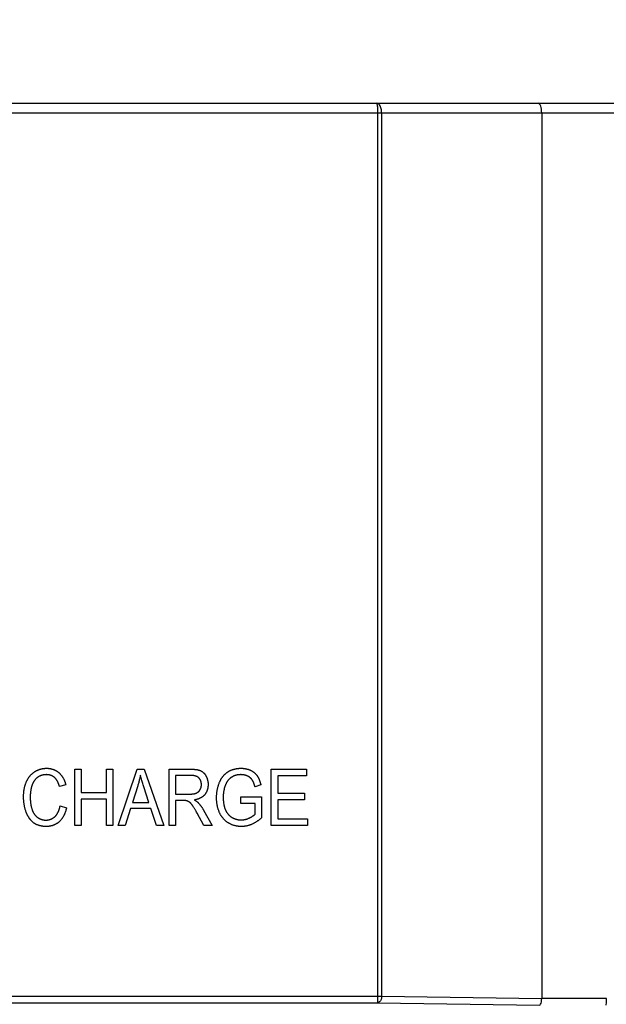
# Model space of a CAD drawing. Header units: millimetres. Extents: x -57 to 1892, y -935 to -279.
# Tile 27 of 41: x 1143 to 1161, y -392 to -362. Entities that reach past the tile are written whole.
import ezdxf

# ---------------------------------------------------------------- set-up
doc = ezdxf.new("R2010")
doc.units = ezdxf.units.MM
doc.header["$LTSCALE"] = 30.734
doc.header["$PDMODE"] = 3
doc.header["$PDSIZE"] = 2
doc.layers.get('0').update_dxf_attribs({"linetype": 'CONTINUOUS'})
doc.layers.get('Defpoints').update_dxf_attribs({"linetype": 'CONTINUOUS'})
doc.layers.add('标注', color=2, linetype='CONTINUOUS')
doc.styles.get("Standard").update_dxf_attribs({"font": 'txt', "width": 0.707})
doc.dimstyles.get("Standard").update_dxf_attribs({"dimtxt": 10, "dimasz": 4, "dimexe": 2, "dimexo": 0, "dimtad": 0, "dimtih": 1, "dimtoh": 1, "dimdec": 1, "dimdsep": 46, "dimtxsty": 'Standard', "dimcen": 0.09, "dimclrd": 256, "dimclre": 256, "dimclrt": 256, "dimadec": 0, "dimazin": 0, "dimtp": 0.01, "dimtm": 0.01, "dimtfac": 1, "dimtdec": 1, "dimtofl": 0, "dimtmove": 0, "dimatfit": 3, "dimfxl": 0, "dimtolj": 1, "dimarcsym": 0})

# ---------------------------------------------------------------- blocks, each defined once
blk = doc.blocks.new('*D38')
at = {"layer": 'Defpoints', "color": 0}
for p in [(1125.644, -348.375), (1125.644, -364.649), (1215.644, -364.649)]:
    blk.add_point(p, dxfattribs=at)
at = {"layer": '标注', "lineweight": -2}
for p, q in [((1125.644, -364.649), (1125.644, -346.375)), ((1215.644, -364.649), (1215.644, -346.375)), ((1129.644, -348.375), (1164.716, -348.375)), ((1211.644, -348.375), (1176.571, -348.375))]:
    blk.add_line(p, q, dxfattribs=at)
at = {"layer": '标注'}
for points in [[(1129.644, -347.708), (1129.644, -349.041), (1125.644, -348.375)], [(1211.644, -349.041), (1211.644, -347.708), (1215.644, -348.375)]]:
    blk.add_solid(points, dxfattribs=at)
at = {"layer": '标注', "color": 0, "insert": (1170.644, -348.375), "char_height": 10, "attachment_point": 5}
blk.add_mtext('\\A1;{\\A1;90}', dxfattribs=at)

msp = doc.modelspace()

# ---------------------------------------------------------------- linework, layer by layer
at = {"color": 7, "linetype": 'Continuous'}
for p, q in [((1126.968, -364.349), (1171.456, -364.349)), ((1125.944, -364.649), (1171.356, -364.649)), ((1154.373, -364.649), (1154.373, -392.148)), ((1154.498, -364.649), (1154.498, -391.948)), ((1159.444, -364.649), (1159.444, -392.017)), ((1145.017, -386.672), (1145.017, -384.93)), ((1145.017, -384.93), (1145.216, -384.93)), ((1145.216, -384.93), (1145.216, -385.648)), ((1145.994, -385.648), (1145.994, -384.93)), ((1145.994, -384.93), (1146.194, -384.93)), ((1146.194, -384.93), (1146.194, -386.672)), ((1146.361, -386.672), (1146.939, -384.93)), ((1146.939, -384.93), (1147.158, -384.93)), ((1147.158, -384.93), (1147.771, -386.672)), ((1147.933, -386.672), (1147.933, -384.93)), ((1147.933, -384.93), (1148.61, -384.93)), ((1148.133, -385.123), (1148.133, -385.699)), ((1148.609, -385.123), (1148.133, -385.123)), ((1151.087, -386.672), (1151.087, -384.93)), ((1151.087, -384.93), (1152.174, -384.93)), ((1151.286, -385.135), (1151.286, -385.67)), ((1152.174, -385.135), (1151.286, -385.135)), ((1152.174, -384.93), (1152.174, -385.135)), ((1144.737, -385.408), (1144.541, -385.462)), ((1146.96, -385.446), (1146.795, -385.957)), ((1147.308, -385.957), (1147.151, -385.474)), ((1150.766, -385.418), (1150.586, -385.475)), ((1145.216, -385.648), (1145.994, -385.648)), ((1148.133, -385.699), (1148.567, -385.699)), ((1150.151, -385.989), (1150.151, -385.784)), ((1150.151, -385.784), (1150.788, -385.784)), ((1150.788, -385.784), (1150.788, -386.43)), ((1151.286, -385.67), (1152.117, -385.67)), ((1152.117, -385.67), (1152.117, -385.874)), ((1144.562, -386.061), (1144.762, -386.119)), ((1145.216, -385.852), (1145.216, -386.672)), ((1145.994, -385.852), (1145.216, -385.852)), ((1145.994, -386.672), (1145.994, -385.852)), ((1146.795, -385.957), (1147.308, -385.957)), ((1148.133, -385.899), (1148.133, -386.672)), ((1148.385, -385.899), (1148.133, -385.899)), ((1148.66, -386.06), (1148.653, -386.051)), ((1148.666, -386.069), (1148.66, -386.06)), ((1150.593, -385.989), (1150.151, -385.989)), ((1150.593, -386.315), (1150.593, -385.989)), ((1151.286, -385.874), (1151.286, -386.468)), ((1152.117, -385.874), (1151.286, -385.874)), ((1146.736, -386.144), (1146.573, -386.672)), ((1147.37, -386.144), (1146.736, -386.144)), ((1147.544, -386.672), (1147.37, -386.144)), ((1148.782, -386.261), (1148.764, -386.228)), ((1148.8, -386.293), (1148.782, -386.261)), ((1149.008, -386.672), (1148.8, -386.293)), ((1148.997, -386.198), (1149.257, -386.672)), ((1145.216, -386.672), (1145.017, -386.672)), ((1146.194, -386.672), (1145.994, -386.672)), ((1146.573, -386.672), (1146.361, -386.672)), ((1147.771, -386.672), (1147.544, -386.672)), ((1148.133, -386.672), (1147.933, -386.672)), ((1149.257, -386.672), (1149.008, -386.672)), ((1152.209, -386.672), (1151.087, -386.672)), ((1151.286, -386.468), (1152.209, -386.468)), ((1152.209, -386.468), (1152.209, -386.672)), ((1126.972, -391.948), (1154.498, -391.948)), ((1126.972, -392.148), (1154.373, -392.148)), ((1154.373, -392.148), (1159.373, -392.217)), ((1154.498, -391.948), (1159.444, -392.017)), ((1161.444, -392.017), (1159.444, -392.017))]:
    msp.add_line(p, q, dxfattribs=at)
for points in [[(1154.498, -364.649), (1154.498, -364.619), (1154.495, -364.587), (1154.49, -364.555), (1154.483, -364.522), (1154.474, -364.49), (1154.462, -364.459), (1154.448, -364.43), (1154.43, -364.404), (1154.411, -364.381), (1154.388, -364.364), (1154.364, -364.353), (1154.338, -364.349)], [(1154.338, -364.349), (1154.344, -364.353), (1154.349, -364.364), (1154.354, -364.381), (1154.359, -364.404), (1154.362, -364.43), (1154.366, -364.459), (1154.368, -364.49), (1154.37, -364.522), (1154.372, -364.555), (1154.373, -364.587), (1154.373, -364.619), (1154.373, -364.649)], [(1159.444, -364.649), (1159.442, -364.593), (1159.436, -364.538), (1159.427, -364.486), (1159.414, -364.441), (1159.398, -364.403), (1159.38, -364.374), (1159.36, -364.355), (1159.338, -364.349)], [(1143.778, -385.006), (1143.79, -384.999), (1143.801, -384.992), (1143.813, -384.986), (1143.825, -384.979), (1143.838, -384.973), (1143.85, -384.967), (1143.862, -384.961), (1143.875, -384.956), (1143.888, -384.951), (1143.901, -384.946), (1143.914, -384.941), (1143.927, -384.936), (1143.94, -384.932), (1143.953, -384.928), (1143.966, -384.925), (1143.98, -384.921), (1143.993, -384.918), (1144.007, -384.915), (1144.02, -384.913), (1144.034, -384.91), (1144.047, -384.908), (1144.061, -384.906), (1144.075, -384.905), (1144.088, -384.904), (1144.102, -384.903), (1144.116, -384.902), (1144.129, -384.901), (1144.143, -384.901)], [(1144.143, -384.901), (1144.155, -384.901), (1144.167, -384.902), (1144.178, -384.902), (1144.19, -384.903), (1144.202, -384.904), (1144.214, -384.905), (1144.226, -384.907), (1144.238, -384.909), (1144.25, -384.911), (1144.262, -384.913), (1144.274, -384.915), (1144.286, -384.918), (1144.298, -384.921), (1144.31, -384.924), (1144.322, -384.927), (1144.333, -384.931), (1144.345, -384.935), (1144.356, -384.939), (1144.368, -384.943), (1144.379, -384.948), (1144.39, -384.952), (1144.401, -384.957), (1144.412, -384.962), (1144.423, -384.968), (1144.434, -384.973), (1144.444, -384.979), (1144.455, -384.985), (1144.465, -384.992), (1144.475, -384.998), (1144.485, -385.005), (1144.494, -385.012), (1144.504, -385.019), (1144.513, -385.027), (1144.522, -385.034)], [(1149.753, -385.008), (1149.764, -385.001), (1149.776, -384.994), (1149.788, -384.988), (1149.801, -384.981), (1149.813, -384.975), (1149.826, -384.969), (1149.838, -384.964), (1149.851, -384.958), (1149.864, -384.953), (1149.877, -384.948), (1149.89, -384.944), (1149.903, -384.939), (1149.917, -384.935), (1149.93, -384.931), (1149.944, -384.928), (1149.957, -384.924), (1149.971, -384.921), (1149.984, -384.918), (1149.998, -384.915), (1150.012, -384.913), (1150.026, -384.911), (1150.04, -384.909), (1150.053, -384.907), (1150.067, -384.905), (1150.081, -384.904), (1150.095, -384.903), (1150.109, -384.902), (1150.123, -384.902), (1150.136, -384.901), (1150.15, -384.901)], [(1150.15, -384.901), (1150.162, -384.901), (1150.173, -384.902), (1150.185, -384.902), (1150.197, -384.903), (1150.208, -384.903), (1150.22, -384.904), (1150.232, -384.905), (1150.243, -384.907), (1150.255, -384.908), (1150.266, -384.91), (1150.278, -384.912), (1150.29, -384.914), (1150.301, -384.916), (1150.313, -384.918), (1150.324, -384.921), (1150.335, -384.924), (1150.347, -384.927), (1150.358, -384.93), (1150.369, -384.933), (1150.38, -384.937), (1150.391, -384.941), (1150.402, -384.945), (1150.413, -384.949), (1150.424, -384.953), (1150.434, -384.958), (1150.445, -384.962)], [(1143.523, -385.314), (1143.528, -385.302), (1143.534, -385.29), (1143.54, -385.279), (1143.545, -385.267), (1143.552, -385.256), (1143.558, -385.244), (1143.565, -385.233), (1143.571, -385.222), (1143.578, -385.211), (1143.586, -385.2), (1143.593, -385.189), (1143.601, -385.178), (1143.608, -385.167), (1143.616, -385.157), (1143.625, -385.146), (1143.633, -385.136), (1143.641, -385.126), (1143.65, -385.116), (1143.659, -385.107), (1143.668, -385.097), (1143.677, -385.088), (1143.687, -385.079), (1143.696, -385.07), (1143.706, -385.061), (1143.716, -385.052), (1143.726, -385.044), (1143.736, -385.036), (1143.746, -385.028), (1143.757, -385.021), (1143.767, -385.013), (1143.778, -385.006)], [(1143.85, -385.194), (1143.842, -385.201), (1143.835, -385.207), (1143.828, -385.214), (1143.821, -385.221), (1143.814, -385.228), (1143.807, -385.235), (1143.8, -385.243), (1143.794, -385.25), (1143.787, -385.258), (1143.781, -385.266), (1143.775, -385.274), (1143.769, -385.282), (1143.763, -385.29), (1143.757, -385.298), (1143.752, -385.307), (1143.747, -385.315), (1143.741, -385.324), (1143.736, -385.333), (1143.732, -385.342), (1143.727, -385.351), (1143.722, -385.36), (1143.718, -385.369), (1143.714, -385.378), (1143.71, -385.387), (1143.706, -385.396), (1143.702, -385.406), (1143.699, -385.415), (1143.695, -385.424), (1143.692, -385.434), (1143.689, -385.443), (1143.686, -385.453)], [(1144.139, -385.098), (1144.13, -385.098), (1144.121, -385.099), (1144.112, -385.099), (1144.103, -385.1), (1144.094, -385.1), (1144.085, -385.101), (1144.076, -385.102), (1144.067, -385.104), (1144.058, -385.105), (1144.048, -385.106), (1144.039, -385.108), (1144.03, -385.11), (1144.021, -385.112), (1144.012, -385.114), (1144.003, -385.117), (1143.995, -385.119), (1143.986, -385.122), (1143.977, -385.125), (1143.968, -385.128), (1143.96, -385.131), (1143.951, -385.135), (1143.943, -385.138), (1143.934, -385.142), (1143.926, -385.146), (1143.918, -385.15), (1143.91, -385.154), (1143.902, -385.159), (1143.894, -385.163), (1143.886, -385.168), (1143.879, -385.173), (1143.871, -385.178), (1143.864, -385.183), (1143.857, -385.189), (1143.85, -385.194)], [(1144.389, -385.185), (1144.384, -385.18), (1144.378, -385.175), (1144.372, -385.171), (1144.365, -385.166), (1144.359, -385.162), (1144.353, -385.158), (1144.346, -385.154), (1144.34, -385.15), (1144.333, -385.146), (1144.326, -385.142), (1144.319, -385.139), (1144.312, -385.136), (1144.305, -385.132), (1144.298, -385.129), (1144.291, -385.126), (1144.283, -385.124), (1144.276, -385.121), (1144.269, -385.119), (1144.261, -385.116), (1144.254, -385.114), (1144.246, -385.112), (1144.239, -385.11), (1144.231, -385.108), (1144.223, -385.107), (1144.216, -385.105), (1144.208, -385.104), (1144.2, -385.103), (1144.193, -385.102), (1144.185, -385.101), (1144.177, -385.1), (1144.17, -385.099), (1144.162, -385.099), (1144.154, -385.099), (1144.147, -385.098), (1144.139, -385.098)], [(1144.541, -385.462), (1144.539, -385.453), (1144.536, -385.444), (1144.534, -385.435), (1144.531, -385.427), (1144.528, -385.418), (1144.525, -385.409), (1144.522, -385.4), (1144.519, -385.392), (1144.516, -385.383), (1144.513, -385.374), (1144.509, -385.366), (1144.506, -385.357), (1144.502, -385.349), (1144.499, -385.34), (1144.495, -385.332), (1144.491, -385.324), (1144.487, -385.315), (1144.482, -385.307), (1144.478, -385.299), (1144.474, -385.291), (1144.469, -385.283), (1144.464, -385.275), (1144.459, -385.267), (1144.454, -385.26), (1144.449, -385.252), (1144.444, -385.245), (1144.439, -385.238), (1144.433, -385.231), (1144.427, -385.224), (1144.421, -385.217), (1144.415, -385.21), (1144.409, -385.204), (1144.403, -385.197), (1144.396, -385.191), (1144.389, -385.185)], [(1144.522, -385.034), (1144.532, -385.043), (1144.542, -385.052), (1144.551, -385.061), (1144.56, -385.07), (1144.569, -385.08), (1144.578, -385.09), (1144.586, -385.1), (1144.595, -385.11), (1144.603, -385.121), (1144.611, -385.131), (1144.618, -385.142), (1144.626, -385.153), (1144.633, -385.164), (1144.64, -385.175), (1144.647, -385.187), (1144.654, -385.198), (1144.66, -385.21), (1144.667, -385.222), (1144.673, -385.234), (1144.679, -385.246), (1144.684, -385.258), (1144.69, -385.27), (1144.695, -385.282), (1144.7, -385.295), (1144.705, -385.307), (1144.71, -385.32), (1144.714, -385.332), (1144.718, -385.345), (1144.722, -385.357), (1144.726, -385.37), (1144.73, -385.383), (1144.733, -385.395), (1144.737, -385.408)], [(1147.043, -385.11), (1147.038, -385.137), (1147.033, -385.163), (1147.027, -385.189), (1147.022, -385.215), (1147.016, -385.241), (1147.009, -385.266), (1147.003, -385.292), (1146.996, -385.318), (1146.99, -385.344), (1146.982, -385.369), (1146.975, -385.395), (1146.967, -385.42), (1146.96, -385.446)], [(1147.151, -385.474), (1147.14, -385.441), (1147.13, -385.408), (1147.119, -385.375), (1147.109, -385.342), (1147.099, -385.309), (1147.089, -385.276), (1147.079, -385.243), (1147.07, -385.21), (1147.06, -385.177), (1147.051, -385.144), (1147.043, -385.11)], [(1148.852, -385.202), (1148.848, -385.198), (1148.844, -385.194), (1148.839, -385.19), (1148.834, -385.186), (1148.83, -385.182), (1148.825, -385.178), (1148.82, -385.175), (1148.815, -385.172), (1148.809, -385.168), (1148.804, -385.165), (1148.799, -385.162), (1148.793, -385.159), (1148.787, -385.157), (1148.782, -385.154), (1148.776, -385.152), (1148.77, -385.149), (1148.764, -385.147), (1148.758, -385.145), (1148.752, -385.143), (1148.746, -385.141), (1148.74, -385.139), (1148.734, -385.138), (1148.728, -385.136), (1148.722, -385.135), (1148.716, -385.133), (1148.709, -385.132), (1148.703, -385.131), (1148.697, -385.13), (1148.69, -385.129), (1148.684, -385.128), (1148.678, -385.127), (1148.671, -385.126), (1148.665, -385.125), (1148.659, -385.125), (1148.652, -385.124), (1148.646, -385.124), (1148.64, -385.123), (1148.633, -385.123), (1148.627, -385.123), (1148.621, -385.123), (1148.615, -385.123), (1148.609, -385.123)], [(1148.61, -384.93), (1148.629, -384.931), (1148.639, -384.931), (1148.649, -384.931), (1148.659, -384.931), (1148.668, -384.931), (1148.678, -384.932), (1148.688, -384.932), (1148.698, -384.933), (1148.708, -384.933), (1148.717, -384.934), (1148.727, -384.935), (1148.737, -384.936), (1148.747, -384.937), (1148.756, -384.938), (1148.766, -384.939), (1148.776, -384.941), (1148.785, -384.942), (1148.795, -384.944), (1148.805, -384.946), (1148.814, -384.948), (1148.824, -384.95), (1148.833, -384.952), (1148.842, -384.955), (1148.852, -384.957), (1148.861, -384.96), (1148.87, -384.963), (1148.879, -384.967), (1148.888, -384.97), (1148.897, -384.974), (1148.906, -384.977)], [(1148.93, -385.406), (1148.929, -385.4), (1148.929, -385.394), (1148.929, -385.387), (1148.929, -385.381), (1148.928, -385.375), (1148.927, -385.369), (1148.927, -385.363), (1148.926, -385.357), (1148.925, -385.351), (1148.923, -385.344), (1148.922, -385.338), (1148.921, -385.332), (1148.919, -385.326), (1148.918, -385.32), (1148.916, -385.314), (1148.914, -385.308), (1148.912, -385.302), (1148.91, -385.296), (1148.908, -385.29), (1148.905, -385.284), (1148.903, -385.279), (1148.9, -385.273), (1148.898, -385.267), (1148.895, -385.262), (1148.892, -385.256), (1148.889, -385.251), (1148.886, -385.246), (1148.883, -385.24), (1148.879, -385.235), (1148.876, -385.23), (1148.872, -385.225), (1148.868, -385.22), (1148.865, -385.216), (1148.861, -385.211), (1148.857, -385.206), (1148.852, -385.202)], [(1148.906, -384.977), (1148.912, -384.98), (1148.919, -384.983), (1148.925, -384.987), (1148.931, -384.99), (1148.937, -384.994), (1148.943, -384.997), (1148.949, -385.001), (1148.954, -385.005), (1148.96, -385.009), (1148.966, -385.013), (1148.971, -385.018), (1148.977, -385.022), (1148.982, -385.027), (1148.987, -385.031), (1148.993, -385.036), (1148.998, -385.041), (1149.003, -385.046), (1149.008, -385.051), (1149.013, -385.056), (1149.017, -385.062), (1149.022, -385.067), (1149.027, -385.073), (1149.031, -385.078), (1149.035, -385.084), (1149.04, -385.089), (1149.044, -385.095), (1149.048, -385.101), (1149.052, -385.107), (1149.056, -385.113), (1149.059, -385.119), (1149.063, -385.125), (1149.067, -385.131), (1149.07, -385.137), (1149.073, -385.143)], [(1149.073, -385.143), (1149.078, -385.152), (1149.082, -385.161), (1149.086, -385.17), (1149.09, -385.179), (1149.094, -385.188), (1149.098, -385.198), (1149.102, -385.207), (1149.105, -385.217), (1149.108, -385.226), (1149.111, -385.236), (1149.114, -385.246), (1149.116, -385.255), (1149.119, -385.265), (1149.121, -385.275), (1149.123, -385.285), (1149.125, -385.295), (1149.127, -385.305), (1149.129, -385.315), (1149.13, -385.325), (1149.131, -385.335), (1149.133, -385.345), (1149.133, -385.355), (1149.134, -385.365), (1149.135, -385.375), (1149.135, -385.385), (1149.135, -385.395), (1149.136, -385.405)], [(1149.488, -385.335), (1149.493, -385.323), (1149.499, -385.312), (1149.504, -385.3), (1149.51, -385.288), (1149.516, -385.277), (1149.522, -385.265), (1149.528, -385.254), (1149.534, -385.243), (1149.541, -385.231), (1149.548, -385.22), (1149.554, -385.209), (1149.562, -385.198), (1149.569, -385.188), (1149.577, -385.177), (1149.584, -385.166), (1149.592, -385.156), (1149.6, -385.146), (1149.608, -385.136), (1149.617, -385.126), (1149.625, -385.116), (1149.634, -385.106), (1149.643, -385.097), (1149.652, -385.088), (1149.662, -385.079), (1149.671, -385.07), (1149.681, -385.061), (1149.69, -385.053), (1149.7, -385.045), (1149.711, -385.037), (1149.721, -385.03), (1149.731, -385.022), (1149.742, -385.015), (1149.753, -385.008)], [(1149.915, -385.146), (1149.908, -385.15), (1149.902, -385.153), (1149.895, -385.157), (1149.888, -385.161), (1149.882, -385.164), (1149.875, -385.168), (1149.869, -385.172), (1149.862, -385.176), (1149.856, -385.181), (1149.849, -385.185), (1149.843, -385.189), (1149.837, -385.194), (1149.831, -385.199), (1149.825, -385.203), (1149.819, -385.208), (1149.813, -385.213), (1149.807, -385.218), (1149.801, -385.223), (1149.796, -385.228), (1149.79, -385.234), (1149.785, -385.239), (1149.78, -385.245), (1149.774, -385.25), (1149.769, -385.256), (1149.764, -385.262), (1149.759, -385.267), (1149.755, -385.273)], [(1150.151, -385.098), (1150.142, -385.098), (1150.134, -385.098), (1150.125, -385.099), (1150.117, -385.099), (1150.108, -385.1), (1150.099, -385.1), (1150.091, -385.101), (1150.082, -385.102), (1150.073, -385.103), (1150.065, -385.104), (1150.056, -385.105), (1150.047, -385.106), (1150.039, -385.108), (1150.03, -385.109), (1150.022, -385.111), (1150.013, -385.113), (1150.005, -385.115), (1149.996, -385.117), (1149.988, -385.119), (1149.98, -385.122), (1149.971, -385.124), (1149.963, -385.127), (1149.955, -385.13), (1149.947, -385.133), (1149.939, -385.136), (1149.931, -385.139), (1149.923, -385.143), (1149.915, -385.146)], [(1150.358, -385.144), (1150.351, -385.141), (1150.343, -385.137), (1150.336, -385.134), (1150.328, -385.131), (1150.321, -385.128), (1150.313, -385.125), (1150.305, -385.123), (1150.297, -385.12), (1150.289, -385.118), (1150.281, -385.115), (1150.273, -385.113), (1150.265, -385.111), (1150.257, -385.11), (1150.249, -385.108), (1150.241, -385.106), (1150.233, -385.105), (1150.225, -385.104), (1150.217, -385.102), (1150.208, -385.101), (1150.2, -385.101), (1150.192, -385.1), (1150.184, -385.099), (1150.176, -385.099), (1150.167, -385.099), (1150.159, -385.098), (1150.151, -385.098)], [(1150.502, -385.266), (1150.498, -385.26), (1150.494, -385.255), (1150.491, -385.25), (1150.487, -385.245), (1150.482, -385.24), (1150.478, -385.235), (1150.474, -385.23), (1150.469, -385.225), (1150.465, -385.22), (1150.46, -385.216), (1150.455, -385.211), (1150.451, -385.206), (1150.446, -385.202), (1150.441, -385.198), (1150.436, -385.194), (1150.43, -385.189), (1150.425, -385.185), (1150.42, -385.181), (1150.415, -385.178), (1150.409, -385.174), (1150.404, -385.17), (1150.398, -385.166), (1150.393, -385.163), (1150.387, -385.16), (1150.381, -385.156), (1150.376, -385.153), (1150.37, -385.15), (1150.364, -385.147), (1150.358, -385.144)], [(1150.445, -384.962), (1150.453, -384.966), (1150.462, -384.971), (1150.47, -384.975), (1150.478, -384.979), (1150.486, -384.984), (1150.494, -384.989), (1150.502, -384.993), (1150.51, -384.998), (1150.518, -385.004), (1150.526, -385.009), (1150.534, -385.014), (1150.541, -385.02), (1150.549, -385.025), (1150.556, -385.031), (1150.563, -385.037), (1150.571, -385.043), (1150.578, -385.049), (1150.585, -385.056), (1150.592, -385.062), (1150.598, -385.069), (1150.605, -385.075), (1150.611, -385.082), (1150.617, -385.089), (1150.624, -385.096), (1150.63, -385.103), (1150.635, -385.11), (1150.641, -385.118), (1150.647, -385.125), (1150.652, -385.133)], [(1150.652, -385.133), (1150.658, -385.142), (1150.664, -385.152), (1150.67, -385.161), (1150.676, -385.171), (1150.682, -385.181), (1150.687, -385.191), (1150.692, -385.201), (1150.697, -385.212), (1150.702, -385.222), (1150.707, -385.232), (1150.711, -385.243), (1150.716, -385.254), (1150.72, -385.264), (1150.724, -385.275), (1150.728, -385.286), (1150.732, -385.297), (1150.736, -385.308), (1150.739, -385.318), (1150.743, -385.329), (1150.746, -385.34), (1150.749, -385.352), (1150.752, -385.363), (1150.755, -385.374), (1150.758, -385.385), (1150.761, -385.396), (1150.763, -385.407), (1150.766, -385.418)], [(1143.433, -385.788), (1143.433, -385.77), (1143.434, -385.752), (1143.434, -385.734), (1143.435, -385.716), (1143.436, -385.698), (1143.437, -385.68), (1143.438, -385.662), (1143.44, -385.644), (1143.442, -385.626), (1143.444, -385.609), (1143.446, -385.591), (1143.449, -385.573), (1143.452, -385.555), (1143.455, -385.537), (1143.459, -385.519), (1143.462, -385.502), (1143.466, -385.484), (1143.471, -385.467), (1143.475, -385.449), (1143.48, -385.432), (1143.485, -385.415), (1143.491, -385.398), (1143.496, -385.381), (1143.503, -385.364), (1143.509, -385.347), (1143.516, -385.33), (1143.523, -385.314)], [(1143.686, -385.453), (1143.682, -385.469), (1143.677, -385.485), (1143.673, -385.502), (1143.669, -385.518), (1143.666, -385.535), (1143.662, -385.551), (1143.659, -385.568), (1143.656, -385.585), (1143.654, -385.601), (1143.651, -385.618), (1143.649, -385.635), (1143.647, -385.652), (1143.645, -385.669), (1143.644, -385.686), (1143.642, -385.703), (1143.641, -385.719), (1143.64, -385.736), (1143.64, -385.753), (1143.639, -385.77), (1143.639, -385.787)], [(1148.89, -385.562), (1148.893, -385.556), (1148.895, -385.551), (1148.898, -385.546), (1148.9, -385.54), (1148.903, -385.535), (1148.905, -385.529), (1148.907, -385.524), (1148.91, -385.518), (1148.912, -385.512), (1148.913, -385.507), (1148.915, -385.501), (1148.917, -385.495), (1148.919, -385.489), (1148.92, -385.483), (1148.921, -385.477), (1148.923, -385.471), (1148.924, -385.465), (1148.925, -385.46), (1148.926, -385.454), (1148.927, -385.448), (1148.928, -385.442), (1148.928, -385.436), (1148.929, -385.43), (1148.929, -385.424), (1148.929, -385.418), (1148.929, -385.412), (1148.93, -385.406)], [(1149.136, -385.405), (1149.135, -385.415), (1149.135, -385.425), (1149.135, -385.434), (1149.134, -385.444), (1149.133, -385.454), (1149.132, -385.464), (1149.131, -385.474), (1149.13, -385.483), (1149.128, -385.493), (1149.127, -385.503), (1149.125, -385.513), (1149.123, -385.523), (1149.12, -385.532), (1149.118, -385.542), (1149.115, -385.552), (1149.113, -385.561), (1149.11, -385.571), (1149.107, -385.58), (1149.103, -385.59), (1149.1, -385.599), (1149.096, -385.608), (1149.092, -385.617), (1149.088, -385.626), (1149.084, -385.635), (1149.08, -385.644), (1149.075, -385.653), (1149.07, -385.661), (1149.065, -385.67), (1149.06, -385.678), (1149.055, -385.686), (1149.049, -385.695), (1149.044, -385.702), (1149.038, -385.71), (1149.032, -385.718)], [(1149.397, -385.81), (1149.397, -385.79), (1149.397, -385.769), (1149.398, -385.749), (1149.399, -385.729), (1149.401, -385.709), (1149.402, -385.689), (1149.404, -385.668), (1149.407, -385.648), (1149.409, -385.628), (1149.412, -385.608), (1149.416, -385.588), (1149.419, -385.568), (1149.423, -385.548), (1149.428, -385.528), (1149.432, -385.508), (1149.437, -385.488), (1149.442, -385.469), (1149.448, -385.449), (1149.454, -385.43), (1149.46, -385.411), (1149.467, -385.392), (1149.474, -385.373), (1149.481, -385.354), (1149.488, -385.335)], [(1149.66, -385.446), (1149.655, -385.46), (1149.65, -385.475), (1149.646, -385.49), (1149.641, -385.505), (1149.637, -385.52), (1149.634, -385.535), (1149.63, -385.55), (1149.627, -385.565), (1149.624, -385.58), (1149.621, -385.596), (1149.618, -385.611), (1149.615, -385.626), (1149.613, -385.642), (1149.611, -385.657), (1149.609, -385.673), (1149.608, -385.688), (1149.606, -385.704), (1149.605, -385.719), (1149.604, -385.735), (1149.604, -385.75), (1149.603, -385.766), (1149.603, -385.781), (1149.603, -385.797)], [(1149.755, -385.273), (1149.749, -385.281), (1149.743, -385.288), (1149.738, -385.296), (1149.733, -385.304), (1149.727, -385.311), (1149.722, -385.319), (1149.717, -385.327), (1149.712, -385.335), (1149.708, -385.344), (1149.703, -385.352), (1149.698, -385.36), (1149.694, -385.368), (1149.69, -385.377), (1149.686, -385.385), (1149.682, -385.394), (1149.678, -385.402), (1149.674, -385.411), (1149.67, -385.42), (1149.667, -385.428), (1149.663, -385.437), (1149.66, -385.446)], [(1150.586, -385.475), (1150.584, -385.466), (1150.582, -385.458), (1150.579, -385.45), (1150.577, -385.441), (1150.574, -385.433), (1150.572, -385.425), (1150.569, -385.416), (1150.567, -385.408), (1150.564, -385.4), (1150.561, -385.391), (1150.558, -385.383), (1150.555, -385.375), (1150.552, -385.367), (1150.549, -385.359), (1150.546, -385.35), (1150.542, -385.342), (1150.539, -385.334), (1150.535, -385.327), (1150.532, -385.319), (1150.528, -385.311), (1150.524, -385.303), (1150.52, -385.296), (1150.515, -385.288), (1150.511, -385.28), (1150.507, -385.273), (1150.502, -385.266)], [(1143.513, -386.255), (1143.506, -386.235), (1143.499, -386.216), (1143.493, -386.196), (1143.487, -386.176), (1143.481, -386.157), (1143.476, -386.137), (1143.471, -386.117), (1143.467, -386.096), (1143.462, -386.076), (1143.458, -386.056), (1143.454, -386.035), (1143.451, -386.015), (1143.448, -385.994), (1143.445, -385.974), (1143.443, -385.953), (1143.44, -385.933), (1143.438, -385.912), (1143.437, -385.891), (1143.435, -385.871), (1143.434, -385.85), (1143.434, -385.829), (1143.433, -385.809), (1143.433, -385.788)], [(1143.639, -385.787), (1143.639, -385.803), (1143.64, -385.82), (1143.64, -385.836), (1143.64, -385.852), (1143.641, -385.869), (1143.642, -385.885), (1143.643, -385.902), (1143.644, -385.918), (1143.646, -385.934), (1143.648, -385.951), (1143.649, -385.967), (1143.651, -385.983), (1143.654, -386), (1143.656, -386.016), (1143.659, -386.032), (1143.662, -386.048), (1143.665, -386.064), (1143.669, -386.08), (1143.672, -386.096), (1143.676, -386.112), (1143.681, -386.128), (1143.685, -386.143), (1143.69, -386.159), (1143.695, -386.175)], [(1148.567, -385.699), (1148.575, -385.699), (1148.582, -385.699), (1148.589, -385.699), (1148.596, -385.699), (1148.604, -385.698), (1148.611, -385.698), (1148.618, -385.698), (1148.625, -385.697), (1148.633, -385.697), (1148.64, -385.696), (1148.647, -385.696), (1148.655, -385.695), (1148.662, -385.694), (1148.669, -385.693), (1148.676, -385.692), (1148.683, -385.691), (1148.69, -385.69), (1148.698, -385.689), (1148.705, -385.687), (1148.712, -385.686), (1148.719, -385.684), (1148.726, -385.682), (1148.733, -385.68), (1148.74, -385.678), (1148.746, -385.676), (1148.753, -385.674), (1148.76, -385.672), (1148.767, -385.669), (1148.773, -385.666)], [(1149.032, -385.718), (1149.026, -385.725), (1149.02, -385.732), (1149.013, -385.739), (1149.006, -385.746), (1149, -385.752), (1148.993, -385.758), (1148.985, -385.765), (1148.978, -385.771), (1148.97, -385.776), (1148.963, -385.782), (1148.955, -385.788), (1148.947, -385.793), (1148.939, -385.798), (1148.931, -385.803), (1148.922, -385.808), (1148.914, -385.813), (1148.905, -385.817), (1148.897, -385.822), (1148.888, -385.826), (1148.879, -385.83), (1148.87, -385.834), (1148.861, -385.838), (1148.852, -385.842), (1148.843, -385.845), (1148.834, -385.848), (1148.824, -385.852), (1148.815, -385.855), (1148.806, -385.858), (1148.796, -385.86), (1148.787, -385.863), (1148.778, -385.865), (1148.768, -385.868), (1148.759, -385.87), (1148.749, -385.872), (1148.74, -385.874), (1148.731, -385.876), (1148.721, -385.878), (1148.712, -385.879)], [(1148.773, -385.666), (1148.778, -385.664), (1148.783, -385.662), (1148.787, -385.66), (1148.792, -385.658), (1148.796, -385.655), (1148.801, -385.653), (1148.805, -385.65), (1148.809, -385.647), (1148.814, -385.644), (1148.818, -385.641), (1148.822, -385.638), (1148.826, -385.635), (1148.83, -385.632), (1148.834, -385.629), (1148.838, -385.625), (1148.842, -385.622), (1148.846, -385.618), (1148.85, -385.615), (1148.853, -385.611), (1148.857, -385.607), (1148.86, -385.603), (1148.864, -385.599), (1148.867, -385.595), (1148.87, -385.591), (1148.873, -385.587), (1148.876, -385.583), (1148.879, -385.579), (1148.882, -385.575), (1148.885, -385.57), (1148.887, -385.566), (1148.89, -385.562)], [(1149.489, -386.274), (1149.482, -386.257), (1149.475, -386.24), (1149.468, -386.223), (1149.462, -386.206), (1149.456, -386.189), (1149.45, -386.171), (1149.445, -386.154), (1149.44, -386.136), (1149.435, -386.119), (1149.431, -386.101), (1149.426, -386.083), (1149.422, -386.065), (1149.419, -386.047), (1149.416, -386.029), (1149.412, -386.011), (1149.41, -385.992), (1149.407, -385.974), (1149.405, -385.956), (1149.403, -385.938), (1149.401, -385.919), (1149.4, -385.901), (1149.399, -385.883), (1149.398, -385.865), (1149.397, -385.846), (1149.397, -385.828), (1149.397, -385.81)], [(1149.603, -385.797), (1149.603, -385.811), (1149.603, -385.825), (1149.603, -385.839), (1149.604, -385.854), (1149.604, -385.868), (1149.605, -385.882), (1149.606, -385.897), (1149.607, -385.911), (1149.608, -385.925), (1149.61, -385.94), (1149.611, -385.954), (1149.613, -385.968), (1149.615, -385.982), (1149.617, -385.996), (1149.62, -386.011), (1149.622, -386.025), (1149.625, -386.039), (1149.628, -386.053), (1149.631, -386.066), (1149.635, -386.08), (1149.639, -386.094), (1149.643, -386.108), (1149.647, -386.121), (1149.651, -386.135), (1149.656, -386.148), (1149.661, -386.161), (1149.666, -386.175), (1149.672, -386.188)], [(1144.406, -386.393), (1144.413, -386.385), (1144.42, -386.378), (1144.427, -386.37), (1144.434, -386.362), (1144.441, -386.354), (1144.447, -386.346), (1144.453, -386.337), (1144.459, -386.329), (1144.465, -386.32), (1144.471, -386.311), (1144.477, -386.302), (1144.482, -386.293), (1144.487, -386.283), (1144.492, -386.274), (1144.497, -386.264), (1144.502, -386.255), (1144.506, -386.245), (1144.511, -386.235), (1144.515, -386.225), (1144.519, -386.215), (1144.523, -386.205), (1144.526, -386.195), (1144.53, -386.185), (1144.533, -386.175), (1144.537, -386.165), (1144.54, -386.154), (1144.543, -386.144), (1144.546, -386.134), (1144.549, -386.123), (1144.551, -386.113), (1144.554, -386.103), (1144.556, -386.092), (1144.558, -386.082), (1144.56, -386.071), (1144.562, -386.061)], [(1144.762, -386.119), (1144.759, -386.133), (1144.755, -386.148), (1144.752, -386.162), (1144.748, -386.176), (1144.744, -386.19), (1144.74, -386.204), (1144.736, -386.218), (1144.731, -386.232), (1144.726, -386.246), (1144.722, -386.259), (1144.716, -386.273), (1144.711, -386.287), (1144.706, -386.301), (1144.7, -386.314), (1144.694, -386.328), (1144.688, -386.341), (1144.681, -386.354), (1144.675, -386.367), (1144.668, -386.38), (1144.661, -386.393), (1144.653, -386.406), (1144.646, -386.418), (1144.638, -386.43), (1144.63, -386.443), (1144.622, -386.455), (1144.613, -386.466), (1144.605, -386.478), (1144.596, -386.489), (1144.587, -386.5), (1144.577, -386.511), (1144.568, -386.522), (1144.558, -386.532), (1144.547, -386.542), (1144.537, -386.552)], [(1148.474, -385.907), (1148.47, -385.906), (1148.466, -385.905), (1148.462, -385.904), (1148.457, -385.903), (1148.453, -385.903), (1148.449, -385.902), (1148.445, -385.901), (1148.44, -385.901), (1148.436, -385.901), (1148.432, -385.9), (1148.428, -385.9), (1148.423, -385.9), (1148.419, -385.899), (1148.415, -385.899), (1148.411, -385.899), (1148.406, -385.899), (1148.402, -385.899), (1148.398, -385.899), (1148.393, -385.899), (1148.385, -385.899)], [(1148.565, -385.953), (1148.561, -385.95), (1148.558, -385.948), (1148.554, -385.945), (1148.551, -385.943), (1148.547, -385.941), (1148.544, -385.938), (1148.54, -385.936), (1148.536, -385.934), (1148.533, -385.932), (1148.529, -385.93), (1148.525, -385.928), (1148.521, -385.926), (1148.518, -385.924), (1148.514, -385.922), (1148.51, -385.92), (1148.506, -385.918), (1148.502, -385.917), (1148.498, -385.915), (1148.494, -385.913), (1148.49, -385.912), (1148.486, -385.911), (1148.482, -385.909), (1148.478, -385.908), (1148.474, -385.907)], [(1148.653, -386.051), (1148.65, -386.046), (1148.647, -386.042), (1148.644, -386.037), (1148.641, -386.033), (1148.637, -386.028), (1148.634, -386.024), (1148.63, -386.02), (1148.627, -386.015), (1148.624, -386.011), (1148.62, -386.007), (1148.616, -386.002), (1148.613, -385.998), (1148.609, -385.994), (1148.605, -385.99), (1148.602, -385.986), (1148.598, -385.982), (1148.594, -385.978), (1148.59, -385.974), (1148.586, -385.97), (1148.582, -385.967), (1148.578, -385.963), (1148.573, -385.96), (1148.569, -385.956), (1148.565, -385.953)], [(1148.764, -386.228), (1148.755, -386.212), (1148.745, -386.196), (1148.736, -386.18), (1148.726, -386.164), (1148.716, -386.148), (1148.707, -386.132), (1148.697, -386.116), (1148.687, -386.1), (1148.676, -386.085), (1148.666, -386.069)], [(1148.712, -385.879), (1148.717, -385.882), (1148.722, -385.885), (1148.728, -385.888), (1148.733, -385.891), (1148.738, -385.894), (1148.743, -385.897), (1148.748, -385.9), (1148.753, -385.903), (1148.758, -385.906), (1148.763, -385.91), (1148.768, -385.913), (1148.773, -385.916), (1148.778, -385.92), (1148.783, -385.923), (1148.788, -385.927), (1148.792, -385.93), (1148.797, -385.934), (1148.802, -385.938), (1148.806, -385.942), (1148.811, -385.945), (1148.815, -385.949), (1148.82, -385.953), (1148.824, -385.957), (1148.828, -385.962), (1148.832, -385.966)], [(1148.832, -385.966), (1148.841, -385.976), (1148.85, -385.986), (1148.859, -385.996), (1148.868, -386.006), (1148.877, -386.017), (1148.885, -386.027), (1148.894, -386.038), (1148.902, -386.049), (1148.91, -386.06), (1148.918, -386.071), (1148.926, -386.082), (1148.933, -386.093), (1148.941, -386.105), (1148.948, -386.116), (1148.955, -386.128), (1148.963, -386.139), (1148.97, -386.151), (1148.977, -386.162), (1148.984, -386.174), (1148.99, -386.186), (1148.997, -386.198)], [(1143.744, -386.587), (1143.734, -386.579), (1143.724, -386.571), (1143.715, -386.563), (1143.705, -386.554), (1143.696, -386.546), (1143.687, -386.537), (1143.678, -386.528), (1143.669, -386.518), (1143.661, -386.509), (1143.652, -386.499), (1143.644, -386.489), (1143.636, -386.479), (1143.628, -386.469), (1143.62, -386.459), (1143.613, -386.448), (1143.605, -386.438), (1143.598, -386.427), (1143.591, -386.416), (1143.585, -386.405), (1143.578, -386.394), (1143.571, -386.383), (1143.565, -386.372), (1143.559, -386.36), (1143.553, -386.349), (1143.548, -386.337), (1143.542, -386.326), (1143.537, -386.314), (1143.531, -386.302), (1143.527, -386.29), (1143.522, -386.279), (1143.517, -386.267), (1143.513, -386.255)], [(1143.695, -386.175), (1143.698, -386.183), (1143.701, -386.191), (1143.704, -386.2), (1143.707, -386.208), (1143.711, -386.217), (1143.714, -386.225), (1143.718, -386.233), (1143.722, -386.241), (1143.726, -386.25), (1143.73, -386.258), (1143.734, -386.266), (1143.739, -386.274), (1143.743, -386.282), (1143.748, -386.29), (1143.753, -386.297), (1143.758, -386.305), (1143.763, -386.313), (1143.768, -386.32), (1143.773, -386.328), (1143.779, -386.335), (1143.784, -386.342), (1143.79, -386.349), (1143.796, -386.356), (1143.802, -386.363), (1143.808, -386.369), (1143.814, -386.376), (1143.82, -386.382), (1143.827, -386.389), (1143.834, -386.395), (1143.84, -386.4), (1143.847, -386.406), (1143.854, -386.412), (1143.861, -386.417), (1143.868, -386.422)], [(1143.868, -386.422), (1143.876, -386.427), (1143.883, -386.432), (1143.891, -386.437), (1143.899, -386.442), (1143.907, -386.446), (1143.914, -386.45), (1143.922, -386.455), (1143.931, -386.459), (1143.939, -386.462), (1143.947, -386.466), (1143.956, -386.47), (1143.964, -386.473), (1143.973, -386.476), (1143.981, -386.479), (1143.99, -386.482), (1143.998, -386.485), (1144.007, -386.488), (1144.016, -386.49), (1144.025, -386.492), (1144.034, -386.494), (1144.043, -386.496), (1144.052, -386.498), (1144.06, -386.499), (1144.069, -386.501), (1144.078, -386.502), (1144.087, -386.503), (1144.096, -386.503), (1144.105, -386.504), (1144.114, -386.504), (1144.123, -386.504)], [(1144.123, -386.504), (1144.132, -386.504), (1144.141, -386.504), (1144.15, -386.503), (1144.159, -386.502), (1144.168, -386.502), (1144.177, -386.5), (1144.186, -386.499), (1144.195, -386.497), (1144.204, -386.496), (1144.213, -386.494), (1144.222, -386.492), (1144.231, -386.489), (1144.24, -386.487), (1144.249, -386.484), (1144.258, -386.481), (1144.266, -386.478), (1144.275, -386.475), (1144.284, -386.471), (1144.292, -386.468), (1144.3, -386.464), (1144.309, -386.46), (1144.317, -386.456), (1144.325, -386.451), (1144.333, -386.447), (1144.341, -386.442), (1144.349, -386.437), (1144.356, -386.432), (1144.364, -386.427), (1144.371, -386.422), (1144.378, -386.416), (1144.385, -386.411), (1144.392, -386.405), (1144.399, -386.399), (1144.406, -386.393)], [(1149.762, -386.591), (1149.751, -386.584), (1149.74, -386.577), (1149.728, -386.569), (1149.717, -386.561), (1149.706, -386.553), (1149.696, -386.544), (1149.685, -386.536), (1149.675, -386.527), (1149.664, -386.518), (1149.654, -386.508), (1149.645, -386.499), (1149.635, -386.489), (1149.625, -386.479), (1149.616, -386.469), (1149.607, -386.459), (1149.598, -386.448), (1149.589, -386.437), (1149.58, -386.427), (1149.572, -386.415), (1149.564, -386.404), (1149.556, -386.393), (1149.548, -386.382), (1149.541, -386.37), (1149.533, -386.358), (1149.526, -386.347), (1149.52, -386.335), (1149.513, -386.323), (1149.507, -386.311), (1149.501, -386.298), (1149.495, -386.286), (1149.489, -386.274)], [(1149.672, -386.188), (1149.676, -386.196), (1149.68, -386.205), (1149.684, -386.214), (1149.689, -386.223), (1149.693, -386.231), (1149.698, -386.24), (1149.703, -386.248), (1149.708, -386.256), (1149.714, -386.265), (1149.719, -386.273), (1149.725, -386.281), (1149.73, -386.289), (1149.736, -386.297), (1149.742, -386.305), (1149.748, -386.313), (1149.755, -386.32), (1149.761, -386.328), (1149.768, -386.335), (1149.774, -386.342), (1149.781, -386.349), (1149.788, -386.356), (1149.795, -386.363), (1149.803, -386.369), (1149.81, -386.376), (1149.817, -386.382), (1149.825, -386.388), (1149.833, -386.394), (1149.841, -386.4), (1149.849, -386.405), (1149.857, -386.411), (1149.865, -386.416), (1149.873, -386.421)], [(1149.873, -386.421), (1149.883, -386.426), (1149.892, -386.431), (1149.902, -386.436), (1149.912, -386.441), (1149.921, -386.445), (1149.931, -386.45), (1149.941, -386.454), (1149.952, -386.458), (1149.962, -386.462), (1149.972, -386.466), (1149.983, -386.469), (1149.993, -386.472), (1150.004, -386.475), (1150.014, -386.478), (1150.025, -386.481), (1150.035, -386.483), (1150.046, -386.486), (1150.057, -386.488), (1150.068, -386.49), (1150.079, -386.491), (1150.089, -386.493), (1150.1, -386.494), (1150.111, -386.495), (1150.122, -386.496), (1150.133, -386.496), (1150.143, -386.497), (1150.154, -386.497)], [(1150.406, -386.439), (1150.414, -386.436), (1150.421, -386.432), (1150.428, -386.428), (1150.435, -386.425), (1150.442, -386.421), (1150.45, -386.417), (1150.457, -386.414), (1150.464, -386.41), (1150.471, -386.406), (1150.478, -386.402), (1150.485, -386.398), (1150.492, -386.394), (1150.499, -386.389), (1150.506, -386.385), (1150.512, -386.381), (1150.519, -386.376), (1150.526, -386.372), (1150.532, -386.367), (1150.539, -386.362), (1150.545, -386.357), (1150.551, -386.352), (1150.558, -386.347), (1150.564, -386.342), (1150.57, -386.337), (1150.576, -386.332), (1150.582, -386.326), (1150.587, -386.321), (1150.593, -386.315)], [(1144.14, -386.701), (1144.128, -386.701), (1144.116, -386.701), (1144.104, -386.701), (1144.092, -386.7), (1144.08, -386.699), (1144.068, -386.698), (1144.056, -386.697), (1144.044, -386.696), (1144.032, -386.695), (1144.02, -386.693), (1144.008, -386.691), (1143.997, -386.689), (1143.985, -386.687), (1143.973, -386.685), (1143.961, -386.682), (1143.949, -386.679), (1143.937, -386.676), (1143.926, -386.673), (1143.914, -386.67), (1143.903, -386.666), (1143.891, -386.663), (1143.88, -386.659), (1143.869, -386.654), (1143.858, -386.65), (1143.847, -386.645), (1143.836, -386.641), (1143.825, -386.636), (1143.814, -386.63), (1143.804, -386.625), (1143.794, -386.619), (1143.783, -386.613), (1143.773, -386.607), (1143.764, -386.6), (1143.754, -386.594), (1143.744, -386.587)], [(1144.537, -386.552), (1144.528, -386.56), (1144.518, -386.569), (1144.508, -386.576), (1144.498, -386.584), (1144.488, -386.591), (1144.478, -386.599), (1144.467, -386.606), (1144.456, -386.612), (1144.445, -386.619), (1144.434, -386.625), (1144.423, -386.631), (1144.411, -386.637), (1144.4, -386.643), (1144.388, -386.648), (1144.376, -386.653), (1144.364, -386.658), (1144.352, -386.663), (1144.34, -386.667), (1144.328, -386.671), (1144.316, -386.675), (1144.303, -386.678), (1144.291, -386.682), (1144.278, -386.685), (1144.266, -386.688), (1144.253, -386.69), (1144.24, -386.693), (1144.228, -386.695), (1144.215, -386.696), (1144.203, -386.698), (1144.19, -386.699), (1144.177, -386.7), (1144.165, -386.701), (1144.152, -386.701), (1144.14, -386.701)], [(1150.165, -386.701), (1150.15, -386.701), (1150.135, -386.701), (1150.12, -386.7), (1150.105, -386.699), (1150.09, -386.698), (1150.075, -386.696), (1150.06, -386.694), (1150.045, -386.692), (1150.03, -386.69), (1150.016, -386.687), (1150.001, -386.684), (1149.986, -386.681), (1149.971, -386.677), (1149.956, -386.673), (1149.942, -386.669), (1149.927, -386.665), (1149.913, -386.66), (1149.898, -386.655), (1149.884, -386.65), (1149.87, -386.645), (1149.856, -386.639), (1149.842, -386.633), (1149.828, -386.627), (1149.815, -386.62), (1149.802, -386.613), (1149.788, -386.606), (1149.775, -386.599), (1149.762, -386.591)], [(1150.154, -386.497), (1150.165, -386.497), (1150.175, -386.496), (1150.185, -386.496), (1150.196, -386.495), (1150.206, -386.494), (1150.216, -386.493), (1150.227, -386.492), (1150.237, -386.491), (1150.248, -386.489), (1150.258, -386.487), (1150.268, -386.485), (1150.278, -386.483), (1150.289, -386.48), (1150.299, -386.478), (1150.309, -386.475), (1150.319, -386.472), (1150.329, -386.469), (1150.339, -386.466), (1150.349, -386.463), (1150.359, -386.459), (1150.368, -386.455), (1150.378, -386.452), (1150.388, -386.447), (1150.397, -386.443), (1150.406, -386.439)], [(1150.486, -386.633), (1150.473, -386.639), (1150.46, -386.644), (1150.448, -386.649), (1150.435, -386.653), (1150.422, -386.658), (1150.409, -386.662), (1150.396, -386.666), (1150.382, -386.67), (1150.369, -386.674), (1150.356, -386.677), (1150.342, -386.681), (1150.329, -386.684), (1150.315, -386.686), (1150.302, -386.689), (1150.288, -386.691), (1150.275, -386.693), (1150.261, -386.695), (1150.247, -386.697), (1150.234, -386.698), (1150.22, -386.699), (1150.206, -386.7), (1150.193, -386.701), (1150.179, -386.701), (1150.165, -386.701)], [(1150.788, -386.43), (1150.777, -386.44), (1150.765, -386.451), (1150.753, -386.461), (1150.741, -386.472), (1150.728, -386.482), (1150.716, -386.492), (1150.703, -386.502), (1150.691, -386.511), (1150.678, -386.521), (1150.665, -386.53), (1150.652, -386.539), (1150.639, -386.548), (1150.625, -386.557), (1150.612, -386.566), (1150.598, -386.574), (1150.585, -386.582), (1150.571, -386.59), (1150.557, -386.598), (1150.543, -386.606), (1150.529, -386.613), (1150.515, -386.62), (1150.5, -386.627), (1150.486, -386.633)], [(1154.498, -391.948), (1154.494, -391.999), (1154.481, -392.046), (1154.461, -392.088), (1154.436, -392.12), (1154.406, -392.14), (1154.373, -392.148)], [(1159.373, -392.217), (1159.392, -392.209), (1159.409, -392.188), (1159.424, -392.155), (1159.434, -392.114), (1159.441, -392.066), (1159.444, -392.017)]]:
    msp.add_lwpolyline(points, dxfattribs=at)
msp.add_ellipse((1161.437, -392.017), major_axis=(0, 0.2), ratio=0.034921, start_param=-3.124139, end_param=-1.570796, dxfattribs=at)

# ---------------------------------------------------------------- dimensions: what is measured, and where the dimension line sits
at = {"layer": '标注', "color": 2}
dim = msp.add_linear_dim(base=(1125.644, -348.375), p1=(1215.644, -364.649), p2=(1125.644, -364.649), text='{\\A1;<>}', dimstyle='Standard', override={"dimtad": 0, "dimtih": 1, "dimtoh": 1, "dimdec": 0, "dimzin": 0, "dimtxsty": 'Standard', "dimcen": 5.0292, "dimclrt": 0, "dimtol": 0, "dimtdec": 4, "dimtzin": 0}, dxfattribs=at)
dim.commit()
dim.dimension.update_dxf_attribs({"geometry": '*D38', "text_midpoint": (1170.644, -348.375)})

doc.saveas('drawing.dxf')
